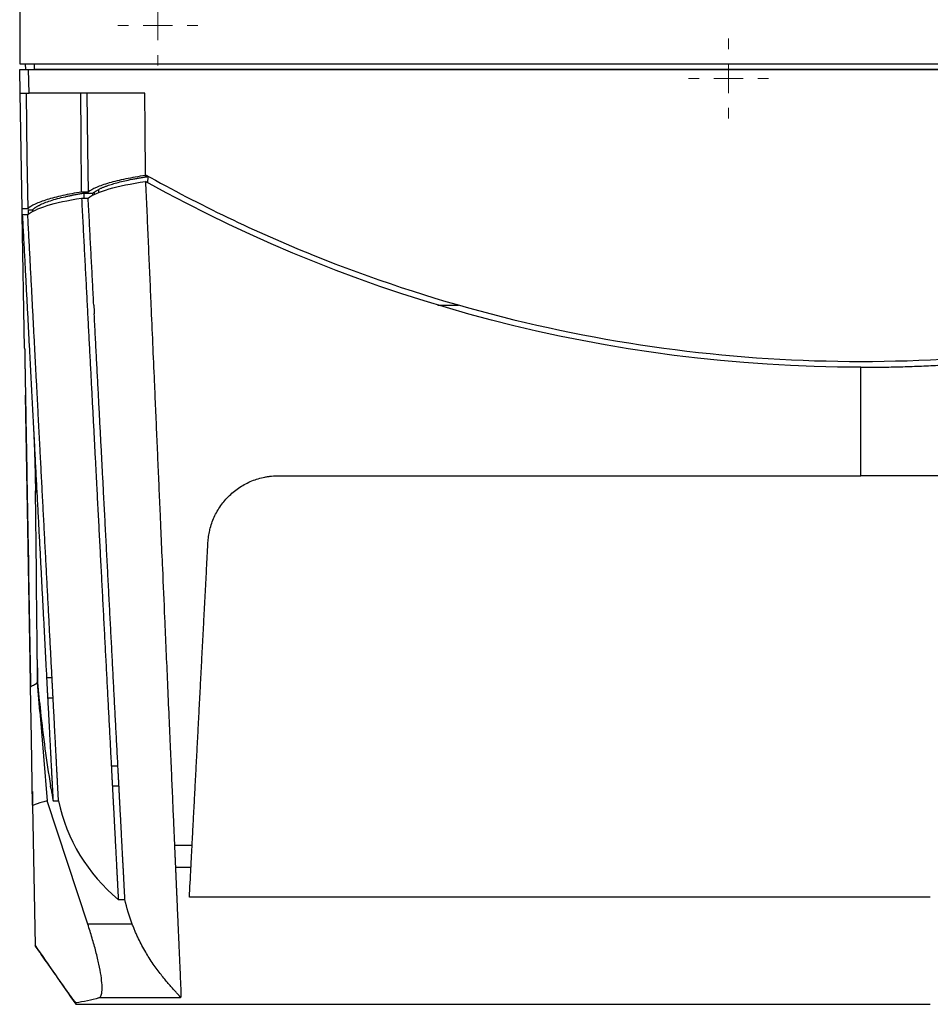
# Model space of a CAD drawing. Header units: millimetres. Extents: x -945 to 1227, y -951 to 1232.
# Tile 129 of 171: x 65 to 220, y 624 to 792. Entities that reach past the tile are written whole.
import ezdxf

# ---------------------------------------------------------------- set-up
doc = ezdxf.new("R2010")
doc.units = ezdxf.units.MM

# ---------------------------------------------------------------- blocks, each defined once
blk = doc.blocks.new('SW_CENTERMARKSYMBOL_5')
at = {"color": 0, "linetype": 'Continuous', "lineweight": 18}
for p, q in [((0, 5), (0, 6.8)), ((0, 0), (0, 2.5)), ((-5, 0), (-6.8, 0)), ((0, 0), (-2.5, 0)), ((0, 0), (0, -2.5)), ((0, 0), (2.5, 0)), ((5, 0), (6.8, 0)), ((0, -5), (0, -6.8))]:
    blk.add_line(p, q, dxfattribs=at)
blk = doc.blocks.new('SW_CENTERMARKSYMBOL_7')
at = {"color": 0, "linetype": 'Continuous', "lineweight": 18}
for p, q in [((0, 5), (0, 6.8)), ((0, 0), (0, 2.5)), ((-5, 0), (-6.8, 0)), ((0, 0), (-2.5, 0)), ((0, 0), (0, -2.5)), ((0, 0), (2.5, 0)), ((5, 0), (6.8, 0)), ((0, -5), (0, -6.8))]:
    blk.add_line(p, q, dxfattribs=at)

msp = doc.modelspace()

# ---------------------------------------------------------------- linework, layer by layer
at = {"color": 7, "linetype": 'Continuous', "lineweight": 25}
for p, q in [((65.17, 879.508), (65.17, 784.257)), ((65.17, 784.257), (351.17, 784.257)), ((65.258, 779.257), (65.188, 783.257)), ((66.188, 783.257), (66.171, 784.257)), ((66.688, 783.281), (66.688, 783.257)), ((66.758, 779.257), (66.688, 783.257)), ((66.688, 783.257), (349.653, 783.257)), ((67.688, 783.274), (67.67, 784.257)), ((348.653, 783.274), (67.688, 783.274)), ((65.6, 759.631), (65.258, 779.257)), ((86.463, 779.257), (66.758, 779.257)), ((86.553, 765.099), (86.552, 765.276)), ((86.553, 765.099), (86.946, 765.099)), ((86.946, 765.099), (86.925, 764.053)), ((76.799, 762.461), (75.68, 762.461)), ((75.687, 761.442), (76.813, 761.442)), ((76.077, 762.282), (77.619, 762.282)), ((76.077, 762.282), (76.077, 761.442)), ((77.619, 761.878), (77.619, 762.282)), ((65.618, 758.612), (65.6, 759.631)), ((66.535, 759.631), (65.6, 759.631)), ((66.014, 735.907), (65.618, 758.612)), ((66.55, 758.612), (65.618, 758.612)), ((66.604, 759.455), (67.382, 759.455)), ((66.604, 759.455), (66.618, 758.653)), ((67.382, 759.109), (67.382, 759.455)), ((136.237, 743.257), (139.792, 743.257)), ((67.001, 679.384), (66.153, 727.97)), ((68.005, 697.862), (67.851, 711.675)), ((68.186, 681.613), (68.213, 679.116)), ((69.741, 679.949), (70.672, 679.949)), ((68.612, 674.186), (68.213, 679.116)), ((67.036, 677.259), (67.038, 677.259)), ((69.921, 676.516), (70.852, 676.516)), ((67.003, 675.259), (67.073, 675.259)), ((68.612, 674.186), (69.837, 659.03)), ((80.744, 664.944), (81.87, 664.944)), ((80.923, 661.541), (82.049, 661.541)), ((67.329, 660.587), (67.364, 658.566)), ((67.37, 658.257), (67.786, 634.443)), ((76.752, 638.04), (69.837, 659.03)), ((70.837, 659.03), (71.769, 659.03)), ((94.484, 651.451), (91.484, 651.451)), ((94.285, 647.667), (91.649, 647.667)), ((219.968, 642.634), (94.021, 642.634)), ((81.933, 642.257), (83.059, 642.257)), ((84.316, 638.04), (76.752, 638.04)), ((74.695, 624.678), (74.695, 624.559)), ((74.695, 624.441), (219.968, 624.441)), ((92.514, 625.536), (78.634, 625.536))]:
    msp.add_line(p, q, dxfattribs=at)
at = {"color": 250, "linetype": 'Continuous', "lineweight": 25}
msp.add_line((77.845, 762.461), (77.843, 761.999), dxfattribs=at)
at = {"color": 7, "linetype": 'Continuous', "lineweight": 25, "flags": 128}
for points in [[(66.258, 779.257), (66.413, 768.266), (66.535, 759.631)], [(75.68, 762.461), (75.617, 771.867), (75.568, 779.257)], [(76.568, 779.257), (76.697, 769.851), (76.799, 762.461)], [(86.551, 765.406), (86.502, 773.163), (86.463, 779.257)], [(86.552, 765.276), (86.551, 765.349), (86.551, 765.406)], [(67.37, 658.257), (67.173, 669.548), (67.018, 678.419)]]:
    msp.add_lwpolyline(points, dxfattribs=at)
at = {"color": 250, "linetype": 'Continuous', "lineweight": 25, "flags": 128}
msp.add_lwpolyline([(78.6, 762.379), (78.599, 762.47), (78.597, 762.916)], dxfattribs=at)
at = {"color": 7, "linetype": 'Continuous', "lineweight": 25}
msp.add_ellipse((67.688, 783.301), major_axis=(1.5, 0), ratio=0.0174497, start_param=3.9829337, end_param=4.712389, dxfattribs=at)
for points, knots in [([(65.188, 783.257), (65.188, 783.257), (65.22, 783.257), (65.366, 783.257), (65.481, 783.257), (65.774, 783.257), (65.951, 783.257), (66.32, 783.257), (66.511, 783.257), (66.688, 783.257)], [0, 0, 0, 0, 0.25, 0.25, 0.5, 0.5, 0.75, 0.75, 1, 1, 1, 1]), ([(65.258, 779.257), (65.258, 779.257), (65.29, 779.257), (65.436, 779.257), (65.551, 779.257), (65.843, 779.257), (66.021, 779.257), (66.39, 779.257), (66.581, 779.257), (66.758, 779.257)], [0, 0, 0, 0, 0.25, 0.25, 0.5, 0.5, 0.75, 0.75, 1, 1, 1, 1]), ([(86.552, 765.276), (85.361, 765.098), (84.235, 764.902), (82.164, 764.477), (81.219, 764.248), (79.551, 763.767), (78.829, 763.514), (77.629, 762.995), (77.151, 762.729), (76.799, 762.461)], [0, 0, 0, 0, 0.25, 0.25, 0.5, 0.5, 0.75, 0.75, 1, 1, 1, 1]), ([(78.597, 762.916), (78.656, 762.945), (78.774, 763.005), (78.963, 763.094), (79.16, 763.182), (79.367, 763.269), (79.583, 763.356), (79.808, 763.442), (80.239, 763.599), (80.919, 763.822), (81.922, 764.104), (83.03, 764.374), (84.037, 764.588), (84.891, 764.753), (85.553, 764.872), (86.236, 764.988), (86.709, 765.062), (86.946, 765.099)], [0, 0, 0, 0, 0.0357282, 0.0714136, 0.1070683, 0.1427044, 0.178334, 0.2139693, 0.2496222, 0.3747894, 0.499567, 0.6245696, 0.7497988, 0.8125185, 0.87508, 0.9375512, 1, 1, 1, 1]), ([(86.551, 765.406), (95.691, 760.29), (105.229, 755.712), (124.896, 747.783), (135.025, 744.432), (155.628, 739.058), (166.102, 737.035), (187.137, 734.348), (197.696, 733.684), (208.17, 733.684)], [0, 0, 0, 0, 0.25, 0.25, 0.5, 0.5, 0.75, 0.75, 1, 1, 1, 1]), ([(208.17, 733.684), (218.645, 733.684), (229.204, 734.348), (250.239, 737.035), (260.713, 739.058), (281.316, 744.432), (291.445, 747.783), (311.112, 755.712), (320.65, 760.29), (329.79, 765.406)], [0, 0, 0, 0, 0.25, 0.25, 0.5, 0.5, 0.75, 0.75, 1, 1, 1, 1]), ([(86.558, 764.257), (86.592, 763.477), (86.661, 761.917), (86.763, 759.578), (86.865, 757.241), (86.967, 754.906), (87.069, 752.573), (87.17, 750.241), (87.272, 747.911), (87.374, 745.583), (87.441, 744.032), (87.475, 743.257)], [0, 0, 0, 0, 0.1111414, 0.2222743, 0.3333992, 0.4445164, 0.5556263, 0.6667293, 0.7778256, 0.8889158, 1, 1, 1, 1]), ([(75.68, 762.461), (74.539, 762.279), (73.465, 762.079), (71.499, 761.647), (70.607, 761.417), (69.044, 760.933), (68.373, 760.68), (67.272, 760.162), (66.843, 759.897), (66.535, 759.631)], [0, 0, 0, 0, 0.25, 0.25, 0.5, 0.5, 0.75, 0.75, 1, 1, 1, 1]), ([(67.382, 759.455), (67.412, 759.484), (67.473, 759.544), (67.575, 759.632), (67.685, 759.72), (67.805, 759.808), (67.934, 759.896), (68.071, 759.983), (68.218, 760.07), (68.373, 760.156), (68.73, 760.343), (69.357, 760.624), (70.377, 760.992), (71.565, 761.344), (72.646, 761.612), (73.52, 761.804), (74.126, 761.93), (74.754, 762.051), (75.402, 762.169), (75.852, 762.244), (76.077, 762.282)], [0, 0, 0, 0, 0.0277018, 0.0553879, 0.0830669, 0.1107477, 0.1384388, 0.1661489, 0.1938866, 0.2216606, 0.2494794, 0.3747397, 0.4994477, 0.6244583, 0.7497613, 0.8000505, 0.8501661, 0.9001608, 0.9500877, 1, 1, 1, 1]), ([(75.687, 761.442), (75.721, 760.803), (75.787, 759.528), (75.887, 757.625), (75.986, 755.738), (76.084, 753.867), (76.181, 752.011), (76.278, 750.172), (76.373, 748.348), (76.468, 746.54), (76.562, 744.748), (76.655, 742.972), (76.747, 741.212), (76.839, 739.467), (76.929, 737.739), (77.019, 736.026), (77.108, 734.33), (77.196, 732.649), (77.283, 730.985), (77.37, 729.336), (77.455, 727.703), (77.54, 726.086), (77.624, 724.485), (77.707, 722.899), (77.789, 721.33), (77.871, 719.776), (77.951, 718.239), (78.031, 716.717), (78.11, 715.211), (78.188, 713.72), (78.309, 711.415), (78.472, 708.308), (78.676, 704.414), (78.877, 700.572), (79.076, 696.78), (79.272, 693.04), (79.465, 689.35), (79.656, 685.712), (79.844, 682.125), (80.029, 678.588), (80.212, 675.103), (80.392, 671.669), (80.569, 668.285), (80.686, 666.053), (80.744, 664.944)], [0, 0, 0, 0, 0.01925552, 0.03836691, 0.05733415, 0.07615725, 0.09483622, 0.11337104, 0.13176172, 0.15000827, 0.16811067, 0.18606893, 0.20388305, 0.22155304, 0.23907888, 0.25646058, 0.27369815, 0.29079157, 0.30774085, 0.324546, 0.341207, 0.35772387, 0.37409659, 0.39032518, 0.40640962, 0.42234993, 0.4381461, 0.45379812, 0.46930601, 0.48466976, 0.49988937, 0.54068566, 0.58109424, 0.6211151, 0.66074826, 0.69999371, 0.73885146, 0.7773215, 0.81540383, 0.85309846, 0.8904054, 0.92732463, 0.96385616, 1, 1, 1, 1]), ([(77.766, 743.257), (77.736, 743.84), (77.674, 745.012), (77.582, 746.777), (77.488, 748.558), (77.394, 750.354), (77.299, 752.165), (77.204, 753.991), (77.107, 755.833), (77.01, 757.689), (76.912, 759.56), (76.846, 760.814), (76.813, 761.442)], [0, 0, 0, 0, 0.0966272, 0.194004, 0.2921302, 0.391006, 0.4906312, 0.591006, 0.6921302, 0.794004, 0.8966272, 1, 1, 1, 1]), ([(65.618, 758.612), (65.648, 758.038), (65.708, 756.892), (65.798, 755.182), (65.887, 753.487), (65.975, 751.807), (66.062, 750.141), (66.149, 748.491), (66.234, 746.854), (66.319, 745.233), (66.403, 743.627), (66.487, 742.035), (66.569, 740.458), (66.651, 738.896), (66.732, 737.348), (66.813, 735.816), (66.892, 734.298), (66.971, 732.795), (67.049, 731.307), (67.126, 729.834), (67.203, 728.375), (67.278, 726.932), (67.353, 725.503), (67.427, 724.089), (67.501, 722.689), (67.573, 721.304), (67.645, 719.934), (67.754, 717.864), (67.898, 715.104), (68.078, 711.672), (68.256, 708.286), (68.43, 704.948), (68.603, 701.658), (68.773, 698.415), (68.94, 695.22), (69.105, 692.073), (69.268, 688.973), (69.428, 685.921), (69.585, 682.915), (69.689, 680.934), (69.741, 679.949)], [0, 0, 0, 0, 0.0212598, 0.0423557, 0.0632879, 0.0840563, 0.104661, 0.1251018, 0.1453789, 0.1654922, 0.1854417, 0.2052274, 0.2248493, 0.2443075, 0.2636019, 0.2827325, 0.3016993, 0.3205024, 0.3391416, 0.3576171, 0.3759288, 0.3940767, 0.4120608, 0.4298812, 0.4475378, 0.4650306, 0.4823596, 0.4995248, 0.5437003, 0.5874269, 0.6307045, 0.6735331, 0.7159128, 0.7578435, 0.7993253, 0.8403582, 0.880942, 0.921077, 0.960763, 1, 1, 1, 1]), ([(70.672, 679.949), (70.644, 680.485), (70.588, 681.559), (70.503, 683.181), (70.417, 684.817), (70.331, 686.467), (70.244, 688.131), (70.156, 689.809), (70.067, 691.502), (69.978, 693.208), (69.887, 694.929), (69.796, 696.664), (69.705, 698.413), (69.612, 700.176), (69.519, 701.953), (69.425, 703.744), (69.331, 705.55), (69.235, 707.369), (69.139, 709.203), (69.042, 711.051), (68.945, 712.913), (68.847, 714.789), (68.748, 716.679), (68.634, 718.851), (68.504, 721.32), (68.358, 724.103), (68.209, 726.944), (68.057, 729.846), (67.902, 732.806), (67.744, 735.826), (67.583, 738.905), (67.418, 742.044), (67.25, 745.243), (67.08, 748.5), (66.906, 751.818), (66.729, 755.194), (66.61, 757.467), (66.55, 758.612)], [0, 0, 0, 0, 0.021352, 0.0428373, 0.064456, 0.0862081, 0.1080935, 0.1301122, 0.1522643, 0.1745497, 0.1969685, 0.2195206, 0.2422061, 0.2650249, 0.2879771, 0.3110626, 0.3342815, 0.3576337, 0.3811193, 0.4047382, 0.4284905, 0.4523762, 0.4763951, 0.5005475, 0.5350168, 0.5701444, 0.6059304, 0.6423748, 0.6794775, 0.7172385, 0.755658, 0.7947357, 0.8344719, 0.8748664, 0.9159192, 0.9576304, 1, 1, 1, 1]), ([(81.87, 664.944), (81.842, 665.496), (81.784, 666.603), (81.696, 668.273), (81.608, 669.956), (81.519, 671.651), (81.429, 673.36), (81.339, 675.081), (81.248, 676.816), (81.157, 678.563), (81.064, 680.323), (80.971, 682.096), (80.878, 683.882), (80.784, 685.681), (80.689, 687.493), (80.593, 689.318), (80.497, 691.156), (80.4, 693.007), (80.302, 694.87), (80.204, 696.747), (80.105, 698.636), (80.005, 700.539), (79.905, 702.454), (79.804, 704.383), (79.702, 706.324), (79.599, 708.278), (79.496, 710.245), (79.375, 712.568), (79.233, 715.265), (79.071, 718.355), (78.906, 721.509), (78.737, 724.728), (78.565, 728.012), (78.39, 731.361), (78.211, 734.774), (78.028, 738.252), (77.906, 740.596), (77.844, 741.777)], [0, 0, 0, 0, 0.0224381, 0.0449994, 0.0676838, 0.0904913, 0.113422, 0.1364759, 0.1596529, 0.1829531, 0.2063764, 0.2299228, 0.2535925, 0.2773852, 0.3013012, 0.3253403, 0.3495025, 0.3737879, 0.3981964, 0.4227281, 0.447383, 0.472161, 0.4970622, 0.5220865, 0.547234, 0.5725046, 0.5978984, 0.6234153, 0.6623331, 0.7019822, 0.7423624, 0.783474, 0.8253167, 0.8678907, 0.9111959, 0.9552323, 1, 1, 1, 1]), ([(66.014, 735.907), (66.015, 735.888), (66.015, 735.85), (66.017, 735.782), (66.018, 735.707), (66.019, 735.626), (66.021, 735.54), (66.022, 735.448), (66.024, 735.353), (66.026, 735.253), (66.028, 735.151), (66.029, 735.046), (66.031, 734.939), (66.033, 734.831), (66.035, 734.722), (66.037, 734.612), (66.039, 734.502), (66.041, 734.392), (66.043, 734.283), (66.045, 734.175), (66.046, 734.068), (66.048, 733.963), (66.05, 733.86), (66.052, 733.759), (66.053, 733.661), (66.055, 733.566), (66.057, 733.473), (66.058, 733.384), (66.06, 733.298), (66.061, 733.217), (66.066, 732.918), (66.075, 732.39), (66.089, 731.61), (66.102, 730.849), (66.115, 730.126), (66.127, 729.452), (66.137, 728.838), (66.147, 728.294), (66.153, 727.953), (66.156, 727.796)], [0, 0, 0, 0, 0.0259516, 0.0511916, 0.075738, 0.0996067, 0.1228118, 0.145366, 0.1672805, 0.1885652, 0.2092289, 0.2292795, 0.2487239, 0.2675681, 0.2858176, 0.303477, 0.3205503, 0.3370394, 0.3529472, 0.368277, 0.3830317, 0.3972136, 0.4108249, 0.4238674, 0.4363424, 0.4482514, 0.4595953, 0.470375, 0.4805911, 0.4902441, 0.4993344, 0.5851162, 0.6641958, 0.736682, 0.8026157, 0.8619845, 0.9147337, 0.9607755, 1, 1, 1, 1]), ([(208.17, 732.684), (208.696, 732.685), (209.749, 732.687), (211.328, 732.703), (212.91, 732.727), (214.493, 732.763), (216.079, 732.808), (217.666, 732.863), (219.256, 732.928), (220.847, 733.004), (222.441, 733.09), (223.504, 733.155), (224.036, 733.188)], [0, 0, 0, 0, 0.099366, 0.1988624, 0.2984929, 0.3982616, 0.4981724, 0.5982294, 0.6984365, 0.7987979, 0.8993177, 1, 1, 1, 1]), ([(88.043, 730.257), (88.076, 729.483), (88.144, 727.936), (88.245, 725.618), (88.346, 723.302), (88.447, 720.987), (88.548, 718.676), (88.649, 716.366), (88.75, 714.059), (88.85, 711.753), (88.951, 709.451), (89.061, 706.919), (89.221, 703.256), (89.47, 697.565), (89.835, 689.194), (90.202, 680.787), (90.525, 673.394), (90.759, 668.046), (90.971, 663.198), (91.161, 658.845), (91.329, 654.983), (91.435, 652.575), (91.484, 651.451)], [0, 0, 0, 0, 0.0289227, 0.0578447, 0.0867659, 0.1156864, 0.1446064, 0.1735259, 0.2024451, 0.231364, 0.2602828, 0.2892014, 0.3268206, 0.3985899, 0.5045127, 0.6446001, 0.7193454, 0.7878876, 0.8502257, 0.9063582, 0.9562836, 1, 1, 1, 1]), ([(66.156, 727.796), (66.161, 727.539), (66.165, 727.282), (66.174, 726.767), (66.187, 725.996), (66.219, 724.196), (66.282, 720.595), (66.407, 713.394), (66.659, 698.993), (66.874, 686.649), (67.018, 678.419)], [0, 0, 0, 0, 0.015625, 0.015625, 0.03125, 0.0625, 0.125, 0.25, 0.5, 1, 1, 1, 1]), ([(67.422, 724.185), (67.46, 723.441), (67.529, 722.097), (67.606, 720.353), (67.659, 719.023), (67.706, 717.731), (67.759, 716.102), (67.819, 713.866), (67.841, 712.297), (67.854, 711.418)], [0, 0, 0, 0, 0.1570361, 0.283892, 0.3821622, 0.4554378, 0.5834002, 0.7664799, 1, 1, 1, 1]), ([(97.475, 704.978), (97.485, 705.019), (97.667, 705.788), (98.174, 707.25), (99.299, 709.215), (100.778, 710.942), (102.272, 712.133), (103.589, 712.905), (104.635, 713.39), (105.72, 713.772), (106.656, 714.003), (107.418, 714.134), (107.998, 714.205), (108.58, 714.249), (108.969, 714.254), (109.163, 714.257)], [0, 0, 0, 0, 0.0080167, 0.1497474, 0.290968, 0.4328398, 0.5738765, 0.6451389, 0.7159986, 0.7868383, 0.8571936, 0.8931275, 0.9288454, 0.9644393, 1, 1, 1, 1]), ([(109.163, 714.257), (110.309, 714.257), (112.524, 714.257), (115.733, 714.257), (118.71, 714.257), (122.762, 714.257), (127.801, 714.257), (136.049, 714.257), (146.276, 714.257), (158.651, 714.257), (171.028, 714.257), (181.354, 714.257), (189.607, 714.257), (195.802, 714.257), (201.983, 714.257), (206.111, 714.257), (208.17, 714.257)], [0, 0, 0, 0, 0.0347545, 0.06719, 0.0972848, 0.1250177, 0.1900608, 0.2500192, 0.3750115, 0.4999996, 0.6249875, 0.7499798, 0.8127911, 0.8749822, 0.9376195, 1, 1, 1, 1]), ([(304.741, 714.257), (302.593, 714.257), (298.389, 714.257), (292.219, 714.257), (286.324, 714.257), (278.345, 714.257), (268.426, 714.257), (256.272, 714.257), (244.317, 714.257), (234.217, 714.257), (226.198, 714.257), (220.122, 714.257), (214.121, 714.257), (210.146, 714.257), (208.17, 714.257)], [0, 0, 0, 0, 0.0667839, 0.1307127, 0.1917864, 0.2500055, 0.3786903, 0.5000115, 0.6275612, 0.7500047, 0.8136684, 0.8765543, 0.9386643, 1, 1, 1, 1]), ([(97.179, 702.885), (97.198, 703.237), (97.232, 703.588), (97.33, 704.286), (97.395, 704.633), (97.475, 704.978)], [0, 0, 0, 0, 0.5, 0.5, 1, 1, 1, 1]), ([(94.484, 651.451), (94.527, 652.278), (94.614, 653.936), (94.745, 656.436), (94.877, 658.955), (95.01, 661.493), (95.144, 664.05), (95.279, 666.626), (95.415, 669.22), (95.552, 671.833), (95.69, 674.464), (95.829, 677.114), (95.968, 679.782), (96.109, 682.467), (96.251, 685.171), (96.393, 687.892), (96.537, 690.631), (96.681, 693.387), (96.827, 696.161), (96.973, 698.951), (97.071, 700.819), (97.12, 701.755)], [0, 0, 0, 0, 0.0499763, 0.1002662, 0.1508663, 0.2017736, 0.2529848, 0.3044967, 0.3563059, 0.4084092, 0.4608032, 0.5134847, 0.5664503, 0.6196967, 0.6732205, 0.7270183, 0.7810868, 0.8354226, 0.8900223, 0.9448826, 1, 1, 1, 1]), ([(68.213, 679.144), (68.213, 679.187), (68.212, 679.274), (68.21, 679.416), (68.208, 679.568), (68.206, 679.731), (68.205, 679.903), (68.203, 680.086), (68.2, 680.28), (68.198, 680.483), (68.196, 680.697), (68.193, 680.921), (68.191, 681.155), (68.188, 681.4), (68.185, 681.654), (68.182, 681.919), (68.179, 682.195), (68.176, 682.48), (68.173, 682.776), (68.169, 683.082), (68.166, 683.398), (68.162, 683.724), (68.158, 684.061), (68.154, 684.408), (68.144, 685.337), (68.126, 686.984), (68.102, 689.164), (68.08, 691.079), (68.066, 692.346), (68.054, 693.401), (68.048, 693.979), (68.044, 694.321), (68.043, 694.4), (68.043, 694.45), (68.042, 694.484), (68.042, 694.545), (68.04, 694.675), (68.037, 694.934), (68.033, 695.347), (68.027, 695.854), (68.022, 696.35), (68.017, 696.783), (68.013, 697.127), (68.009, 697.486), (68.006, 697.736), (68.005, 697.862)], [0, 0, 0, 0, 0.0216558, 0.043307, 0.0649541, 0.0865975, 0.1082376, 0.1298749, 0.1515098, 0.1731427, 0.1947741, 0.2164044, 0.238034, 0.2596634, 0.2812929, 0.3029232, 0.3245544, 0.3461872, 0.3678219, 0.3894589, 0.4110987, 0.4327418, 0.4543885, 0.4760393, 0.4976946, 0.6233675, 0.7490398, 0.8118855, 0.874737, 0.9061623, 0.9375877, 0.9415159, 0.945444, 0.9464264, 0.9474087, 0.9493734, 0.9532841, 0.9610511, 0.9688187, 0.9765867, 0.9843535, 0.9882734, 0.9921751, 0.9960776, 1, 1, 1, 1]), ([(67.018, 678.43), (67.015, 678.583), (67.005, 679.158), (66.98, 680.589), (66.962, 681.639)], [0, 0, 0, 0, 0.2664809, 1, 1, 1, 1]), ([(69.741, 679.949), (69.745, 679.871), (69.753, 679.716), (69.765, 679.49), (69.776, 679.271), (69.787, 679.059), (69.798, 678.855), (69.808, 678.659), (69.817, 678.471), (69.827, 678.291), (69.836, 678.119), (69.844, 677.956), (69.852, 677.8), (69.86, 677.653), (69.867, 677.515), (69.874, 677.384), (69.881, 677.262), (69.887, 677.148), (69.892, 677.042), (69.898, 676.944), (69.903, 676.853), (69.907, 676.771), (69.911, 676.696), (69.915, 676.629), (69.918, 676.568), (69.92, 676.533), (69.921, 676.516)], [0, 0, 0, 0, 0.0469574, 0.0934543, 0.1394906, 0.1850664, 0.2301818, 0.2748369, 0.3190318, 0.3627664, 0.4060409, 0.4488553, 0.4912098, 0.5331044, 0.5745391, 0.6155141, 0.6560295, 0.6960853, 0.7356817, 0.7748187, 0.8134964, 0.851715, 0.8894745, 0.9267751, 0.9636169, 1, 1, 1, 1]), ([(70.852, 676.516), (70.851, 676.537), (70.849, 676.579), (70.845, 676.654), (70.841, 676.738), (70.836, 676.832), (70.83, 676.936), (70.824, 677.05), (70.818, 677.173), (70.811, 677.307), (70.803, 677.451), (70.795, 677.604), (70.785, 677.8), (70.772, 678.05), (70.755, 678.363), (70.737, 678.71), (70.717, 679.091), (70.696, 679.504), (70.68, 679.799), (70.672, 679.949)], [0, 0, 0, 0, 0.0437878, 0.087902, 0.132343, 0.1771108, 0.2222056, 0.2676276, 0.313377, 0.3594539, 0.4058584, 0.4525908, 0.4996512, 0.5757983, 0.6548426, 0.7367847, 0.8216248, 0.9093631, 1, 1, 1, 1]), ([(67.018, 678.419), (67.075, 678.449), (67.187, 678.507), (67.299, 678.568), (67.355, 678.599)], [0, 0, 0, 0, 0.5044733, 1, 1, 1, 1]), ([(67.355, 678.599), (67.458, 678.656), (67.561, 678.714), (67.664, 678.775), (67.767, 678.836), (67.87, 678.898), (67.974, 678.963), (68.053, 679.013), (68.133, 679.064), (68.213, 679.116)], [0.003986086, 0.003986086, 0.003986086, 0.003986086, 0.007740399, 0.007740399, 0.007740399, 0.011494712, 0.011494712, 0.011494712, 0.014405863, 0.014405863, 0.014405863, 0.014405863]), ([(69.921, 676.516), (69.931, 676.315), (69.952, 675.914), (69.983, 675.325), (70.013, 674.744), (70.043, 674.173), (70.073, 673.613), (70.102, 673.061), (70.13, 672.52), (70.158, 671.988), (70.185, 671.466), (70.212, 670.954), (70.238, 670.452), (70.264, 669.959), (70.289, 669.477), (70.314, 669.004), (70.339, 668.54), (70.362, 668.087), (70.386, 667.643), (70.408, 667.209), (70.43, 666.785), (70.452, 666.371), (70.473, 665.966), (70.494, 665.571), (70.514, 665.186), (70.534, 664.811), (70.553, 664.446), (70.572, 664.09), (70.59, 663.744), (70.607, 663.408), (70.625, 663.082), (70.641, 662.765), (70.657, 662.458), (70.673, 662.161), (70.688, 661.874), (70.702, 661.596), (70.716, 661.329), (70.73, 661.071), (70.743, 660.823), (70.756, 660.584), (70.768, 660.355), (70.779, 660.137), (70.79, 659.927), (70.8, 659.728), (70.81, 659.538), (70.82, 659.359), (70.829, 659.188), (70.834, 659.082), (70.837, 659.03)], [0, 0, 0, 0, 0.02184771, 0.04369057, 0.0655286, 0.08736179, 0.10919014, 0.13101366, 0.15283234, 0.17464619, 0.1964552, 0.21825938, 0.24005874, 0.26185326, 0.28364295, 0.30542781, 0.32720785, 0.34898306, 0.37075345, 0.39251901, 0.41427975, 0.43603566, 0.45778675, 0.47953303, 0.50127448, 0.52301112, 0.54474294, 0.56646994, 0.58819212, 0.60990949, 0.63162205, 0.6533298, 0.67503273, 0.69673085, 0.71842417, 0.74011267, 0.76179637, 0.78347526, 0.80514934, 0.82681862, 0.8484831, 0.87014277, 0.89179764, 0.91344771, 0.93509298, 0.95673345, 0.97836912, 1, 1, 1, 1]), ([(71.769, 659.03), (71.766, 659.082), (71.76, 659.188), (71.752, 659.359), (71.742, 659.538), (71.732, 659.728), (71.722, 659.927), (71.711, 660.137), (71.699, 660.355), (71.687, 660.584), (71.675, 660.823), (71.662, 661.071), (71.648, 661.329), (71.634, 661.596), (71.62, 661.874), (71.605, 662.161), (71.589, 662.458), (71.573, 662.765), (71.556, 663.082), (71.539, 663.408), (71.522, 663.744), (71.503, 664.09), (71.485, 664.446), (71.466, 664.811), (71.446, 665.186), (71.426, 665.571), (71.405, 665.966), (71.384, 666.371), (71.362, 666.785), (71.34, 667.209), (71.317, 667.643), (71.294, 668.087), (71.27, 668.54), (71.246, 669.004), (71.221, 669.477), (71.196, 669.959), (71.17, 670.452), (71.144, 670.954), (71.117, 671.466), (71.09, 671.988), (71.062, 672.52), (71.033, 673.061), (71.005, 673.613), (70.975, 674.173), (70.945, 674.744), (70.915, 675.325), (70.884, 675.914), (70.863, 676.315), (70.852, 676.516)], [0, 0, 0, 0, 0.0216309, 0.0432665, 0.064907, 0.0865523, 0.1082024, 0.1298572, 0.1515169, 0.1731814, 0.1948507, 0.2165247, 0.2382036, 0.2598873, 0.2815758, 0.3032691, 0.3249673, 0.3466702, 0.3683779, 0.3900905, 0.4118079, 0.4335301, 0.4552571, 0.4769889, 0.4987255, 0.520467, 0.5422132, 0.5639643, 0.5857203, 0.607481, 0.6292466, 0.6510169, 0.6727921, 0.6945722, 0.716357, 0.7381467, 0.7599413, 0.7817406, 0.8035448, 0.8253538, 0.8471677, 0.8689863, 0.8908099, 0.9126382, 0.9344714, 0.9563094, 0.9781523, 1, 1, 1, 1]), ([(80.744, 664.944), (80.748, 664.866), (80.756, 664.711), (80.768, 664.486), (80.78, 664.268), (80.79, 664.058), (80.801, 663.855), (80.811, 663.66), (80.821, 663.473), (80.83, 663.295), (80.839, 663.124), (80.847, 662.962), (80.855, 662.807), (80.863, 662.662), (80.87, 662.524), (80.877, 662.395), (80.883, 662.274), (80.889, 662.161), (80.895, 662.057), (80.9, 661.96), (80.905, 661.871), (80.909, 661.79), (80.913, 661.716), (80.917, 661.651), (80.92, 661.592), (80.922, 661.558), (80.923, 661.541)], [0, 0, 0, 0, 0.0468744, 0.0932954, 0.1392631, 0.1847776, 0.2298389, 0.274447, 0.3186021, 0.3623042, 0.4055534, 0.4483497, 0.4906933, 0.5325842, 0.5740226, 0.6150084, 0.6555418, 0.6956228, 0.7352517, 0.7744284, 0.8131531, 0.8514259, 0.8892468, 0.9266161, 0.9635338, 1, 1, 1, 1]), ([(82.049, 661.541), (82.048, 661.561), (82.046, 661.602), (82.042, 661.675), (82.037, 661.757), (82.033, 661.849), (82.027, 661.952), (82.021, 662.064), (82.015, 662.186), (82.008, 662.318), (82.001, 662.46), (81.993, 662.611), (81.983, 662.806), (81.97, 663.053), (81.953, 663.365), (81.935, 663.711), (81.915, 664.089), (81.894, 664.5), (81.878, 664.794), (81.87, 664.944)], [0, 0, 0, 0, 0.0438193, 0.0879588, 0.1324186, 0.1771991, 0.2223003, 0.2677224, 0.3134656, 0.35953, 0.4059158, 0.4526232, 0.4996523, 0.5759209, 0.6550382, 0.7370044, 0.8218199, 0.909485, 1, 1, 1, 1]), ([(80.923, 661.541), (80.934, 661.323), (80.957, 660.887), (80.991, 660.246), (81.024, 659.614), (81.056, 658.993), (81.088, 658.382), (81.12, 657.782), (81.151, 657.191), (81.181, 656.612), (81.211, 656.042), (81.24, 655.483), (81.269, 654.934), (81.297, 654.396), (81.325, 653.868), (81.352, 653.35), (81.378, 652.843), (81.404, 652.346), (81.43, 651.86), (81.455, 651.383), (81.479, 650.917), (81.503, 650.462), (81.526, 650.017), (81.549, 649.582), (81.572, 649.158), (81.593, 648.744), (81.614, 648.34), (81.635, 647.947), (81.655, 647.564), (81.675, 647.191), (81.694, 646.829), (81.712, 646.477), (81.73, 646.136), (81.747, 645.804), (81.764, 645.484), (81.78, 645.173), (81.796, 644.873), (81.811, 644.583), (81.826, 644.304), (81.84, 644.035), (81.854, 643.776), (81.867, 643.528), (81.879, 643.29), (81.891, 643.062), (81.902, 642.845), (81.913, 642.638), (81.924, 642.441), (81.93, 642.318), (81.933, 642.257)], [0, 0, 0, 0, 0.0218391, 0.0436737, 0.0655039, 0.0873296, 0.1091509, 0.1309678, 0.1527801, 0.174588, 0.1963915, 0.2181906, 0.2399851, 0.2617753, 0.2835609, 0.3053422, 0.327119, 0.3488913, 0.3706592, 0.3924227, 0.4141817, 0.4359363, 0.4576865, 0.4794322, 0.5011735, 0.5229103, 0.5446427, 0.5663707, 0.5880942, 0.6098133, 0.631528, 0.6532382, 0.674944, 0.6966454, 0.7183423, 0.7400348, 0.7617229, 0.7834066, 0.8050858, 0.8267606, 0.848431, 0.870097, 0.8917586, 0.9134157, 0.9350684, 0.9567167, 0.9783605, 1, 1, 1, 1]), ([(83.059, 642.257), (83.056, 642.318), (83.05, 642.441), (83.039, 642.638), (83.029, 642.845), (83.017, 643.062), (83.005, 643.29), (82.993, 643.528), (82.98, 643.776), (82.966, 644.035), (82.952, 644.304), (82.937, 644.583), (82.922, 644.873), (82.907, 645.173), (82.89, 645.484), (82.873, 645.804), (82.856, 646.136), (82.838, 646.477), (82.82, 646.829), (82.801, 647.191), (82.781, 647.564), (82.761, 647.947), (82.741, 648.34), (82.719, 648.744), (82.698, 649.158), (82.675, 649.582), (82.653, 650.017), (82.629, 650.462), (82.605, 650.917), (82.581, 651.383), (82.556, 651.86), (82.531, 652.346), (82.505, 652.843), (82.478, 653.35), (82.451, 653.868), (82.423, 654.396), (82.395, 654.934), (82.366, 655.483), (82.337, 656.042), (82.307, 656.612), (82.277, 657.191), (82.246, 657.782), (82.214, 658.382), (82.182, 658.993), (82.15, 659.614), (82.117, 660.246), (82.083, 660.887), (82.06, 661.323), (82.049, 661.541)], [0, 0, 0, 0, 0.0216395, 0.0432833, 0.0649316, 0.0865843, 0.1082414, 0.129903, 0.151569, 0.1732393, 0.1949142, 0.2165934, 0.2382771, 0.2599652, 0.2816577, 0.3033546, 0.325056, 0.3467618, 0.368472, 0.3901867, 0.4119058, 0.4336293, 0.4553573, 0.4770897, 0.4988265, 0.5205678, 0.5423135, 0.5640637, 0.5858183, 0.6075773, 0.6293408, 0.6511087, 0.672881, 0.6946578, 0.7164391, 0.7382247, 0.7600149, 0.7818094, 0.8036085, 0.8254119, 0.8472199, 0.8690322, 0.8908491, 0.9126704, 0.9344961, 0.9563263, 0.9781609, 1, 1, 1, 1]), ([(69.837, 659.03), (69.712, 658.994), (69.448, 658.92), (69.035, 658.795), (68.543, 658.64), (67.984, 658.458), (67.574, 658.324), (67.37, 658.257)], [0, 0, 0, 0, 0.1510084, 0.3176744, 0.4999988, 0.7499994, 1, 1, 1, 1]), ([(91.484, 651.451), (91.487, 651.372), (91.494, 651.216), (91.504, 650.988), (91.513, 650.768), (91.523, 650.556), (91.531, 650.353), (91.54, 650.158), (91.548, 649.972), (91.556, 649.794), (91.563, 649.625), (91.57, 649.464), (91.577, 649.311), (91.583, 649.167), (91.592, 648.959), (91.604, 648.702), (91.616, 648.416), (91.627, 648.169), (91.636, 647.962), (91.643, 647.79), (91.647, 647.708), (91.649, 647.667)], [0, 0, 0, 0, 0.0429028, 0.0850638, 0.1264831, 0.1671606, 0.2070964, 0.2462905, 0.2847429, 0.3224536, 0.3594228, 0.3956503, 0.4311363, 0.4658807, 0.4998837, 0.5861133, 0.6711911, 0.7551179, 0.8378944, 0.9195215, 1, 1, 1, 1]), ([(94.285, 647.667), (94.291, 647.779), (94.3, 647.949), (94.324, 648.406), (94.339, 648.694), (94.374, 649.364), (94.394, 649.747), (94.437, 650.569), (94.46, 651.007), (94.484, 651.451)], [0, 0, 0, 0, 0.25, 0.25, 0.5, 0.5, 0.75, 0.75, 1, 1, 1, 1]), ([(91.649, 647.667), (91.659, 647.435), (91.679, 646.972), (91.709, 646.29), (91.738, 645.618), (91.767, 644.957), (91.796, 644.306), (91.823, 643.666), (91.851, 643.036), (91.878, 642.416), (91.905, 641.807), (91.931, 641.209), (91.956, 640.621), (91.982, 640.043), (92.006, 639.476), (92.031, 638.919), (92.055, 638.373), (92.078, 637.837), (92.101, 637.312), (92.123, 636.798), (92.145, 636.293), (92.167, 635.8), (92.188, 635.316), (92.209, 634.844), (92.229, 634.382), (92.248, 633.93), (92.268, 633.489), (92.301, 632.734), (92.345, 631.711), (92.399, 630.492), (92.447, 629.385), (92.49, 628.389), (92.529, 627.504), (92.556, 626.885), (92.573, 626.491), (92.584, 626.272), (92.589, 626.078), (92.58, 625.889), (92.556, 625.704), (92.528, 625.592), (92.514, 625.536)], [0, 0, 0, 0, 0.0192691, 0.0385354, 0.0577987, 0.0770591, 0.0963167, 0.1155713, 0.1348231, 0.1540719, 0.1733179, 0.192561, 0.2118012, 0.2310384, 0.2502728, 0.2695043, 0.2887329, 0.3079586, 0.3271815, 0.3464014, 0.3656184, 0.3848326, 0.4040439, 0.4232522, 0.4424577, 0.4616603, 0.48086, 0.5000569, 0.5626017, 0.6251043, 0.6875647, 0.749983, 0.8124957, 0.8749573, 0.8999619, 0.9187184, 0.937476, 0.9583307, 0.9791719, 1, 1, 1, 1]), ([(78.634, 625.536), (78.766, 625.576), (78.879, 625.679), (79.055, 626.026), (79.119, 626.269), (79.188, 626.902), (79.193, 627.292), (79.141, 628.209), (79.083, 628.736), (78.907, 629.907), (78.788, 630.551), (78.496, 631.922), (78.323, 632.65), (77.932, 634.152), (77.716, 634.927), (77.253, 636.485), (77.006, 637.268), (76.752, 638.04)], [0, 0, 0, 0, 0.125, 0.125, 0.25, 0.25, 0.375, 0.375, 0.5, 0.5, 0.625, 0.625, 0.75, 0.75, 0.875, 0.875, 1, 1, 1, 1]), ([(92.514, 625.536), (92.515, 625.542), (92.517, 625.553), (92.51, 625.578), (92.496, 625.609), (92.476, 625.646), (92.448, 625.689), (92.413, 625.738), (92.371, 625.794), (92.322, 625.856), (92.204, 625.999), (91.962, 626.274), (91.54, 626.74), (91.024, 627.311), (90.454, 627.958), (89.833, 628.694), (89.196, 629.485), (88.544, 630.343), (87.871, 631.289), (87.216, 632.278), (86.567, 633.341), (85.964, 634.417), (85.468, 635.389), (85.095, 636.18), (84.818, 636.803), (84.557, 637.421), (84.396, 637.835), (84.316, 638.04)], [0, 0, 0, 0, 0.0135993, 0.0272483, 0.0409544, 0.0547252, 0.068568, 0.0824903, 0.0964991, 0.1106014, 0.1248042, 0.1853591, 0.2501887, 0.3097183, 0.3755083, 0.4380626, 0.5002512, 0.5624305, 0.6249197, 0.6919002, 0.74994, 0.8147573, 0.8742111, 0.9068767, 0.9387239, 0.9697618, 1, 1, 1, 1]), ([(74.695, 624.678), (74.535, 624.899), (74.226, 625.324), (73.78, 625.943), (73.37, 626.515), (72.807, 627.302), (72.107, 628.287), (71.23, 629.53), (70.377, 630.744), (69.499, 631.997), (68.644, 633.22), (68.065, 634.044), (67.786, 634.443)], [0, 0, 0, 0, 0.0705526, 0.1356705, 0.1954541, 0.2499977, 0.3812438, 0.4999948, 0.630665, 0.7499967, 0.8791284, 1, 1, 1, 1]), ([(67.786, 634.441), (68.937, 632.776), (71.242, 629.444), (73.544, 626.109), (74.695, 624.441)], [0, 0, 0, 0, 0.4997212, 1, 1, 1, 1])]:
    msp.add_open_spline(points, degree=3, knots=knots, dxfattribs=at)
for points in [[(76.813, 761.442), (78.229, 762.538), (81.648, 763.526), (86.558, 764.257)], [(77.845, 762.461), (78.055, 762.614), (78.306, 762.766), (78.597, 762.916)], [(208.17, 732.684), (165.607, 732.684), (123.746, 743.552), (86.558, 764.257)], [(66.55, 758.612), (67.783, 759.701), (70.984, 760.692), (75.687, 761.442)], [(77.619, 762.282), (77.688, 762.342), (77.764, 762.401), (77.845, 762.461)], [(77.766, 743.257), (77.792, 742.763), (77.818, 742.27), (77.844, 741.777)], [(87.475, 743.257), (87.665, 738.912), (87.854, 734.579), (88.042, 730.257)], [(208.17, 714.257), (208.17, 720.372), (208.17, 726.515), (208.17, 732.684)], [(97.12, 701.755), (97.14, 702.132), (97.159, 702.508), (97.179, 702.885)], [(68.213, 679.144), (68.213, 679.135), (68.213, 679.125), (68.213, 679.116)], [(68.213, 679.116), (68.359, 677.47), (68.521, 675.826), (68.7, 674.186)], [(68.7, 674.186), (69.16, 669.97), (69.729, 665.773), (70.408, 661.584)], [(70.499, 661.033), (70.468, 661.217), (70.438, 661.401), (70.408, 661.584)], [(70.499, 661.033), (70.609, 660.365), (70.721, 659.697), (70.837, 659.03)], [(71.769, 659.03), (73.133, 652.465), (76.717, 646.551), (81.933, 642.257)], [(94.021, 642.634), (94.104, 644.209), (94.192, 645.886), (94.285, 647.667)], [(84.316, 638.04), (83.794, 639.407), (83.373, 640.816), (83.059, 642.257)], [(78.634, 625.536), (77.362, 625.147), (76.049, 624.86), (74.695, 624.678)]]:
    msp.add_open_spline(points, degree=3, dxfattribs=at)

# ---------------------------------------------------------------- block references
at = {"color": 8, "linetype": 'Continuous', "lineweight": 0}
for name, p in [('SW_CENTERMARKSYMBOL_7', (88.659, 790.747)), ('SW_CENTERMARKSYMBOL_5', (185.662, 781.744))]:
    msp.add_blockref(name, p, dxfattribs=at)

doc.saveas('drawing.dxf')
